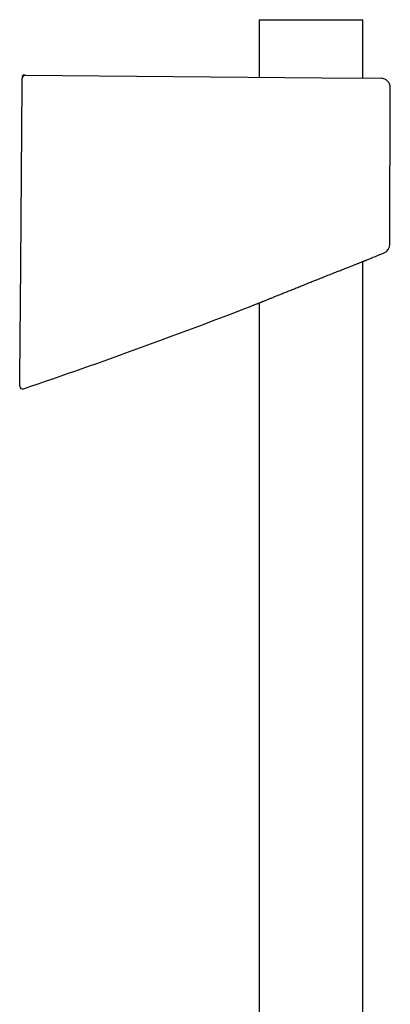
# Model space of a CAD drawing. Header units: millimetres. Extents: x 8 to 761, y 12 to 1609.
# Tile 88 of 88: x 594 to 658, y 1440 to 1609. Entities that reach past the tile are written whole.
import ezdxf

# ---------------------------------------------------------------- set-up
doc = ezdxf.new("R2010")
doc.units = ezdxf.units.MM

msp = doc.modelspace()

# ---------------------------------------------------------------- linework, layer by layer
at = {"color": 7, "linetype": 'Continuous', "lineweight": 30}
for p, q in [((635.48, 1609), (635.48, 1599.14)), ((635.48, 1609), (653.28, 1609)), ((653.28, 1598.99), (653.28, 1609)), ((594.85, 1599.18), (594.85, 1599.16)), ((594.85, 1599.03), (594.85, 1599.02)), ((595.35, 1599.49), (646.21, 1599.05)), ((646.21, 1599.05), (656.38, 1598.96)), ((657.88, 1570.5), (657.97, 1597.35)), ((653.28, 1201.82), (653.28, 1567.55)), ((653.94, 1567.81), (653.94, 1567.81)), ((635.04, 1560.26), (635.04, 1560.26)), ((635.48, 1560.44), (635.48, 1201.96))]:
    msp.add_line(p, q, dxfattribs=at)
at = {"color": 7, "linetype": 'Continuous', "lineweight": 30, "flags": 128}
msp.add_lwpolyline([(594.4, 1547.66), (594.57, 1566.99), (594.83, 1597.89)], dxfattribs=at)
at = {"color": 7, "linetype": 'Continuous', "lineweight": 30}
for centre, radius, start, end in [((595.34, 1598.99), 0.5, 89.5, 176.5378), ((656.37, 1597.36), 1.6, 359.8005, 89.5), ((656.28, 1570.51), 1.6, 292.4481, 359.7639), ((273.53, 2492.63), 1000, 292.35926, 292.54178), ((273.53, 2492.63), 1000, 288.75474, 291.19299), ((594.89, 1546.2), 0.5, 179.9962, 288.7731)]:
    msp.add_arc(centre, radius, start, end, dxfattribs=at)
for points, knots in [([(594.83, 1597.89), (594.84, 1597.92), (594.84, 1597.98), (594.84, 1598.08), (594.84, 1598.17), (594.84, 1598.26), (594.84, 1598.34), (594.84, 1598.42), (594.84, 1598.5), (594.84, 1598.58), (594.84, 1598.65), (594.84, 1598.71), (594.84, 1598.77), (594.84, 1598.83), (594.84, 1598.87), (594.84, 1598.91), (594.84, 1598.94), (594.84, 1598.97), (594.84, 1598.99), (594.84, 1598.99), (594.84, 1598.99)], [0, 0, 0, 0, 0.05357, 0.107141, 0.162269, 0.217397, 0.270967, 0.324537, 0.37966, 0.434784, 0.488402, 0.54202, 0.597189, 0.652359, 0.706076, 0.759794, 0.815066, 0.870339, 0.942977, 1, 1, 1, 1]), ([(594.85, 1599.02), (594.85, 1599.02), (594.85, 1599.01), (594.85, 1599.01), (594.84, 1599), (594.84, 1599), (594.84, 1599), (594.84, 1599)], [0, 0, 0, 0, 0.224812, 0.481364, 0.664264, 0.894301, 1, 1, 1, 1]), ([(594.85, 1599.3), (594.85, 1599.33), (594.86, 1599.37), (594.89, 1599.42), (594.94, 1599.47), (595, 1599.51), (595.08, 1599.53), (595.16, 1599.53), (595.26, 1599.52), (595.32, 1599.5), (595.35, 1599.49)], [0, 0, 0, 0, 0.100835, 0.201046, 0.306047, 0.41948, 0.543749, 0.680687, 0.832081, 1, 1, 1, 1]), ([(594.85, 1599.17), (594.85, 1599.17), (594.85, 1599.17), (594.85, 1599.16), (594.85, 1599.16), (594.85, 1599.15), (594.85, 1599.15), (594.85, 1599.14), (594.85, 1599.14), (594.85, 1599.13), (594.85, 1599.13), (594.85, 1599.13), (594.85, 1599.12), (594.85, 1599.12), (594.85, 1599.12), (594.85, 1599.11), (594.85, 1599.11), (594.85, 1599.1), (594.85, 1599.09), (594.85, 1599.08), (594.85, 1599.08), (594.85, 1599.07), (594.85, 1599.07), (594.85, 1599.06), (594.85, 1599.06), (594.85, 1599.05), (594.85, 1599.05), (594.85, 1599.05), (594.85, 1599.05)], [0, 0, 0, 0, 0.005417, 0.0628, 0.116753, 0.167276, 0.214381, 0.25807, 0.298344, 0.3316, 0.362103, 0.389853, 0.414851, 0.437098, 0.456592, 0.473397, 0.508617, 0.547486, 0.590004, 0.63617, 0.685984, 0.739446, 0.782728, 0.828137, 0.875673, 0.925317, 0.975234, 1, 1, 1, 1]), ([(594.85, 1599.11), (594.85, 1599.11), (594.85, 1599.11), (594.85, 1599.11), (594.85, 1599.1), (594.85, 1599.1), (594.85, 1599.09), (594.85, 1599.09), (594.85, 1599.08), (594.85, 1599.07), (594.85, 1599.07), (594.85, 1599.06), (594.85, 1599.06), (594.85, 1599.06), (594.85, 1599.06)], [0, 0, 0, 0, 0.034776, 0.075831, 0.119093, 0.16456, 0.262111, 0.368486, 0.483683, 0.607704, 0.711338, 0.82042, 0.934949, 1, 1, 1, 1]), ([(635.04, 1560.26), (635.04, 1560.26), (635.04, 1560.26), (635.05, 1560.27), (635.08, 1560.28), (635.15, 1560.3), (635.23, 1560.34), (635.35, 1560.39), (635.49, 1560.44), (635.64, 1560.5), (635.79, 1560.57), (635.93, 1560.63), (636.09, 1560.69), (636.27, 1560.76), (636.47, 1560.84), (636.69, 1560.93), (636.92, 1561.03), (637.17, 1561.13), (637.43, 1561.23), (637.7, 1561.34), (637.99, 1561.46), (638.29, 1561.58), (638.59, 1561.7), (638.9, 1561.83), (639.21, 1561.96), (639.54, 1562.09), (639.88, 1562.23), (640.23, 1562.37), (640.58, 1562.51), (640.95, 1562.66), (641.32, 1562.81), (641.7, 1562.96), (642.09, 1563.11), (642.48, 1563.27), (642.88, 1563.43), (643.29, 1563.6), (643.7, 1563.76), (644.11, 1563.93), (644.53, 1564.09), (644.94, 1564.26), (645.36, 1564.43), (645.78, 1564.59), (646.21, 1564.76), (646.63, 1564.93), (647.05, 1565.1), (647.46, 1565.26), (647.86, 1565.42), (648.26, 1565.58), (648.64, 1565.73), (649.03, 1565.88), (649.41, 1566.03), (649.78, 1566.18), (650.14, 1566.32), (650.49, 1566.46), (650.81, 1566.58), (651.11, 1566.7), (651.4, 1566.82), (651.68, 1566.93), (651.96, 1567.03), (652.21, 1567.14), (652.46, 1567.23), (652.68, 1567.32), (652.88, 1567.4), (653.05, 1567.46), (653.21, 1567.53), (653.36, 1567.59), (653.49, 1567.64), (653.61, 1567.68), (653.71, 1567.72), (653.8, 1567.76), (653.87, 1567.79), (653.92, 1567.81), (653.94, 1567.81), (653.94, 1567.81), (653.94, 1567.81)], [0, 0, 0, 0, 0.002486, 0.015333, 0.031148, 0.046975, 0.06279, 0.079059, 0.095342, 0.111611, 0.123477, 0.135342, 0.147284, 0.159226, 0.17241, 0.185594, 0.198878, 0.212161, 0.225748, 0.239335, 0.253022, 0.266709, 0.27989, 0.293071, 0.306337, 0.319603, 0.333128, 0.346654, 0.360265, 0.373877, 0.387797, 0.401718, 0.415728, 0.429738, 0.444025, 0.458312, 0.472694, 0.487075, 0.501656, 0.516237, 0.530918, 0.545598, 0.560595, 0.575592, 0.5907, 0.605808, 0.620424, 0.635041, 0.649765, 0.664489, 0.679563, 0.694636, 0.709835, 0.725033, 0.738999, 0.752965, 0.767039, 0.781112, 0.79554, 0.809967, 0.824523, 0.839078, 0.852056, 0.865034, 0.878112, 0.89119, 0.904592, 0.917994, 0.931511, 0.945029, 0.961306, 0.977597, 0.993874, 1, 1, 1, 1]), ([(594.39, 1546.52), (594.39, 1546.52), (594.39, 1546.53), (594.39, 1546.55), (594.39, 1546.59), (594.39, 1546.66), (594.39, 1546.77), (594.39, 1546.89), (594.39, 1547.03), (594.39, 1547.15), (594.39, 1547.27), (594.39, 1547.39), (594.4, 1547.52), (594.4, 1547.61), (594.4, 1547.66)], [0, 0, 0, 0, 0.0688644, 0.1379515, 0.2068172, 0.310085, 0.4133703, 0.5181708, 0.6229955, 0.6961826, 0.7695864, 0.8427898, 0.9213931, 1, 1, 1, 1]), ([(594.39, 1546.2), (594.39, 1546.2), (594.39, 1546.2), (594.39, 1546.21), (594.39, 1546.23), (594.39, 1546.26), (594.39, 1546.31), (594.39, 1546.36), (594.39, 1546.43), (594.39, 1546.49), (594.39, 1546.52)], [0, 0, 0, 0, 0.018558, 0.158758, 0.298968, 0.439182, 0.579377, 0.719576, 0.859786, 1, 1, 1, 1])]:
    msp.add_open_spline(points, degree=3, knots=knots, dxfattribs=at)

doc.saveas('drawing.dxf')
